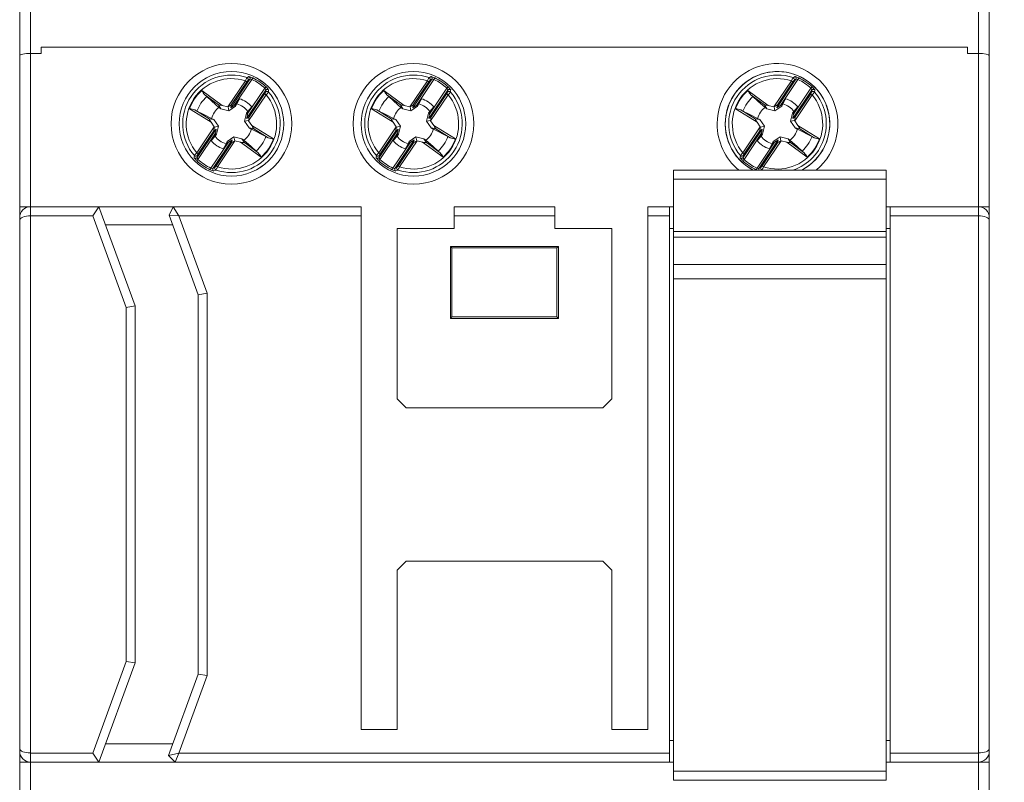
# Model space of a CAD drawing. Header units: millimetres. Extents: x 0 to 594, y 0 to 420.
# Tile 4 of 11: x 244 to 299, y 291 to 333. Entities that reach past the tile are written whole.
import ezdxf

# ---------------------------------------------------------------- set-up
doc = ezdxf.new("R2010")
doc.units = ezdxf.units.MM
doc.layers.add('FORMATO', color=7, linetype='Continuous')
doc.styles.add('SLDTEXTSTYLE1', font='TXT', dxfattribs={"width": 0.605})
doc.dimstyles.new('SLDDIMSTYLE0', dxfattribs={"dimtxt": 4.622974, "dimasz": 2.7, "dimexe": 0, "dimexo": 0.0625, "dimgap": 1.155743, "dimtad": 0, "dimrnd": 1e-09, "dimzin": 12, "dimdsep": 46, "dimtxsty": 'SLDTEXTSTYLE1', "dimsah": 1, "dimcen": 0.09, "dimadec": 0, "dimazin": 3, "dimtfac": 1, "dimtdec": 3, "dimtofl": 0, "dimtmove": 0, "dimatfit": 3, "dimfxl": 1, "dimfrac": 2, "dimtolj": 1, "dimtzin": 12, "dimarcsym": 0})

# ---------------------------------------------------------------- blocks, each defined once
blk = doc.blocks.new('_D')
at = {"layer": 'FORMATO'}
for p, q in [((295.963, 365.219), (320.713, 365.219)), ((319.963, 365.219), (319.963, 317.702)), ((313.189, 312.782), (313.189, 314.085)), ((313.189, 314.085), (320.386, 314.085)), ((320.386, 314.085), (320.386, 312.782)), ((313.189, 302.657), (313.189, 301.354)), ((320.386, 301.354), (320.386, 302.657)), ((313.189, 301.354), (320.386, 301.354)), ((319.963, 250.219), (319.963, 297.736)), ((295.963, 250.219), (320.713, 250.219))]:
    blk.add_line(p, q, dxfattribs=at)
for points in [[(319.963, 365.219), (319.613, 362.519), (320.313, 362.519)], [(319.963, 250.219), (320.313, 252.919), (319.613, 252.919)]]:
    blk.add_solid(points, dxfattribs=at)
at = {"layer": 'FORMATO', "char_height": 4.7625, "attachment_point": 1, "rotation": 90, "style": 'SLDTEXTSTYLE1'}
for s, insert in [('4,53', (314.247, 302.657)), ('115', (321.466, 303.38))]:
    blk.add_mtext(s, dxfattribs=dict(at, insert=insert))

msp = doc.modelspace()

# ---------------------------------------------------------------- linework, layer by layer
at = {"color": 7, "linetype": 'Continuous', "lineweight": 15}
for p, q in [((244.163, 331.51), (244.163, 335.019)), ((244.763, 335.23), (244.763, 331.619)), ((297.363, 331.619), (297.363, 335.23)), ((297.963, 335.019), (297.963, 331.51)), ((245.363, 331.619), (245.363, 331.969)), ((245.363, 331.969), (296.763, 331.969)), ((296.763, 331.969), (296.763, 331.619)), ((244.163, 323.119), (244.163, 331.51)), ((244.763, 331.619), (244.763, 323.119)), ((245.363, 331.619), (244.763, 331.619)), ((297.363, 331.619), (296.763, 331.619)), ((297.363, 323.119), (297.363, 331.619)), ((297.963, 331.51), (297.963, 323.119)), ((255.716, 328.668), (256.687, 330.105)), ((255.87, 328.613), (256.934, 330.187)), ((256.769, 330.049), (255.904, 328.768)), ((257.049, 330.178), (256.073, 328.733)), ((256.687, 330.105), (256.769, 330.049)), ((256.934, 330.187), (256.832, 330.133)), ((257.049, 330.178), (257.091, 330.269)), ((265.816, 328.668), (266.787, 330.105)), ((265.97, 328.613), (267.034, 330.187)), ((266.869, 330.049), (266.004, 328.768)), ((267.149, 330.178), (266.173, 328.733)), ((266.787, 330.105), (266.869, 330.049)), ((267.034, 330.187), (266.932, 330.133)), ((267.149, 330.178), (267.191, 330.269)), ((286.016, 328.668), (286.987, 330.105)), ((286.17, 328.613), (287.234, 330.187)), ((287.069, 330.049), (286.204, 328.768)), ((287.349, 330.178), (286.373, 328.733)), ((286.987, 330.105), (287.069, 330.049)), ((287.234, 330.187), (287.132, 330.133)), ((287.349, 330.178), (287.391, 330.269)), ((254.272, 329.57), (255.404, 328.731)), ((257.821, 329.587), (256.757, 328.013)), ((256.794, 328.246), (257.771, 329.691)), ((257.771, 329.691), (257.839, 329.763)), ((257.809, 329.473), (257.821, 329.587)), ((264.372, 329.57), (265.504, 328.731)), ((267.921, 329.587), (266.857, 328.013)), ((266.894, 328.246), (267.871, 329.691)), ((267.871, 329.691), (267.939, 329.763)), ((267.909, 329.473), (267.921, 329.587)), ((284.572, 329.57), (285.704, 328.731)), ((288.121, 329.587), (287.057, 328.013)), ((287.094, 328.246), (288.071, 329.691)), ((288.071, 329.691), (288.139, 329.763)), ((288.109, 329.473), (288.121, 329.587)), ((255.192, 328.764), (254.437, 329.323)), ((256.162, 328.792), (256.358, 329.112)), ((256.358, 329.112), (256.215, 328.824)), ((257.838, 329.327), (256.867, 327.89)), ((256.889, 328.102), (257.755, 329.383)), ((257.755, 329.383), (257.838, 329.327)), ((265.292, 328.764), (264.537, 329.323)), ((266.262, 328.792), (266.458, 329.112)), ((266.458, 329.112), (266.315, 328.824)), ((267.938, 329.327), (266.967, 327.89)), ((266.989, 328.102), (267.855, 329.383)), ((267.855, 329.383), (267.938, 329.327)), ((285.492, 328.764), (284.737, 329.323)), ((286.462, 328.792), (286.658, 329.112)), ((286.658, 329.112), (286.515, 328.824)), ((288.138, 329.327), (287.167, 327.89)), ((287.189, 328.102), (288.055, 329.383)), ((288.055, 329.383), (288.138, 329.327)), ((254.784, 327.814), (253.584, 328.551)), ((253.874, 328.49), (254.675, 327.998)), ((255.33, 328.545), (255.192, 328.764)), ((255.33, 328.545), (255.221, 328.631)), ((255.773, 328.441), (255.33, 328.545)), ((255.404, 328.731), (255.716, 328.668)), ((255.773, 328.441), (255.73, 328.665)), ((256.145, 328.703), (255.773, 328.441)), ((255.904, 328.768), (255.87, 328.613)), ((256.073, 328.733), (256.162, 328.792)), ((256.215, 328.824), (256.145, 328.703)), ((256.145, 328.703), (256.162, 328.792)), ((257.039, 328.652), (256.815, 328.35)), ((256.825, 328.411), (257.039, 328.652)), ((264.884, 327.814), (263.684, 328.551)), ((263.974, 328.49), (264.775, 327.998)), ((265.43, 328.545), (265.292, 328.764)), ((265.43, 328.545), (265.321, 328.631)), ((265.873, 328.441), (265.43, 328.545)), ((265.504, 328.731), (265.816, 328.668)), ((265.873, 328.441), (265.83, 328.665)), ((266.245, 328.703), (265.873, 328.441)), ((266.004, 328.768), (265.97, 328.613)), ((266.173, 328.733), (266.262, 328.792)), ((266.315, 328.824), (266.245, 328.703)), ((266.245, 328.703), (266.262, 328.792)), ((267.139, 328.652), (266.915, 328.35)), ((266.925, 328.411), (267.139, 328.652)), ((285.084, 327.814), (283.884, 328.551)), ((284.174, 328.49), (284.975, 327.998)), ((285.63, 328.545), (285.492, 328.764)), ((285.63, 328.545), (285.521, 328.631)), ((286.073, 328.441), (285.63, 328.545)), ((285.704, 328.731), (286.016, 328.668)), ((286.073, 328.441), (286.03, 328.665)), ((286.445, 328.703), (286.073, 328.441)), ((286.204, 328.768), (286.17, 328.613)), ((286.373, 328.733), (286.462, 328.792)), ((286.515, 328.824), (286.445, 328.703)), ((286.445, 328.703), (286.462, 328.792)), ((287.339, 328.652), (287.115, 328.35)), ((287.125, 328.411), (287.339, 328.652)), ((254.929, 327.952), (254.675, 327.998)), ((254.959, 327.548), (254.784, 327.814)), ((254.808, 328.021), (254.929, 327.952)), ((254.929, 327.952), (255.191, 327.58)), ((256.634, 327.859), (256.739, 328.302)), ((256.634, 327.859), (256.859, 327.902)), ((256.897, 327.487), (256.634, 327.859)), ((256.739, 328.302), (256.815, 328.35)), ((256.757, 328.013), (256.889, 328.102)), ((256.815, 328.35), (256.794, 328.246)), ((256.867, 327.89), (257.042, 327.624)), ((265.029, 327.952), (264.775, 327.998)), ((265.059, 327.548), (264.884, 327.814)), ((264.908, 328.021), (265.029, 327.952)), ((265.029, 327.952), (265.291, 327.58)), ((266.734, 327.859), (266.839, 328.302)), ((266.734, 327.859), (266.959, 327.902)), ((266.997, 327.487), (266.734, 327.859)), ((266.839, 328.302), (266.915, 328.35)), ((266.857, 328.013), (266.989, 328.102)), ((266.915, 328.35), (266.894, 328.246)), ((266.967, 327.89), (267.142, 327.624)), ((285.229, 327.952), (284.975, 327.998)), ((285.259, 327.548), (285.084, 327.814)), ((285.108, 328.021), (285.229, 327.952)), ((285.229, 327.952), (285.491, 327.58)), ((286.934, 327.859), (287.039, 328.302)), ((286.934, 327.859), (287.159, 327.902)), ((287.197, 327.487), (286.934, 327.859)), ((287.039, 328.302), (287.115, 328.35)), ((287.057, 328.013), (287.189, 328.102)), ((287.115, 328.35), (287.094, 328.246)), ((287.167, 327.89), (287.342, 327.624)), ((253.988, 326.111), (254.959, 327.548)), ((254.004, 325.851), (255.068, 327.425)), ((254.936, 327.337), (254.071, 326.055)), ((255.068, 327.425), (254.936, 327.337)), ((255.191, 327.58), (254.967, 327.536)), ((255.191, 327.58), (255.087, 327.136)), ((256.897, 327.487), (257.151, 327.44)), ((257.827, 327.015), (257.017, 327.417)), ((257.042, 327.624), (258.242, 326.887)), ((257.952, 326.948), (257.151, 327.44)), ((264.088, 326.111), (265.059, 327.548)), ((264.104, 325.851), (265.168, 327.425)), ((265.036, 327.337), (264.171, 326.055)), ((265.168, 327.425), (265.036, 327.337)), ((265.291, 327.58), (265.067, 327.536)), ((265.291, 327.58), (265.187, 327.136)), ((266.997, 327.487), (267.251, 327.44)), ((267.927, 327.015), (267.117, 327.417)), ((267.142, 327.624), (268.342, 326.887)), ((268.052, 326.948), (267.251, 327.44)), ((284.288, 326.111), (285.259, 327.548)), ((284.304, 325.851), (285.368, 327.425)), ((285.236, 327.337), (284.371, 326.055)), ((285.368, 327.425), (285.236, 327.337)), ((285.491, 327.58), (285.267, 327.536)), ((285.491, 327.58), (285.387, 327.136)), ((287.197, 327.487), (287.451, 327.44)), ((288.127, 327.015), (287.317, 327.417)), ((287.342, 327.624), (288.542, 326.887)), ((288.252, 326.948), (287.451, 327.44)), ((255.031, 327.192), (254.055, 325.748)), ((254.786, 326.786), (255.01, 327.088)), ((255.001, 327.027), (254.786, 326.786)), ((255.955, 326.826), (254.891, 325.252)), ((255.087, 327.136), (255.001, 327.027)), ((255.01, 327.088), (255.031, 327.192)), ((255.087, 327.136), (255.01, 327.088)), ((256.11, 326.77), (255.139, 325.334)), ((255.611, 326.615), (255.68, 326.735)), ((255.68, 326.735), (255.664, 326.647)), ((255.68, 326.735), (256.052, 326.998)), ((255.922, 326.671), (255.955, 326.826)), ((256.052, 326.998), (256.496, 326.893)), ((256.052, 326.998), (256.096, 326.773)), ((256.422, 326.707), (256.11, 326.77)), ((256.496, 326.893), (256.634, 326.675)), ((256.496, 326.893), (256.605, 326.807)), ((265.131, 327.192), (264.155, 325.748)), ((264.886, 326.786), (265.11, 327.088)), ((265.101, 327.027), (264.886, 326.786)), ((266.055, 326.826), (264.991, 325.252)), ((265.187, 327.136), (265.101, 327.027)), ((265.11, 327.088), (265.131, 327.192)), ((265.187, 327.136), (265.11, 327.088)), ((266.21, 326.77), (265.239, 325.334)), ((265.711, 326.615), (265.78, 326.735)), ((265.78, 326.735), (265.764, 326.647)), ((265.78, 326.735), (266.152, 326.998)), ((266.022, 326.671), (266.055, 326.826)), ((266.152, 326.998), (266.596, 326.893)), ((266.152, 326.998), (266.196, 326.773)), ((266.522, 326.707), (266.21, 326.77)), ((266.596, 326.893), (266.734, 326.675)), ((266.596, 326.893), (266.705, 326.807)), ((285.331, 327.192), (284.355, 325.748)), ((285.086, 326.786), (285.31, 327.088)), ((285.301, 327.027), (285.086, 326.786)), ((286.255, 326.826), (285.191, 325.252)), ((285.387, 327.136), (285.301, 327.027)), ((285.31, 327.088), (285.331, 327.192)), ((285.387, 327.136), (285.31, 327.088)), ((286.41, 326.77), (285.439, 325.334)), ((285.911, 326.615), (285.98, 326.735)), ((285.98, 326.735), (285.964, 326.647)), ((285.98, 326.735), (286.352, 326.998)), ((286.222, 326.671), (286.255, 326.826)), ((286.352, 326.998), (286.796, 326.893)), ((286.352, 326.998), (286.396, 326.773)), ((286.722, 326.707), (286.41, 326.77)), ((286.796, 326.893), (286.934, 326.675)), ((286.796, 326.893), (286.905, 326.807)), ((254.777, 325.26), (255.753, 326.705)), ((255.056, 325.389), (255.922, 326.671)), ((255.664, 326.647), (255.467, 326.326)), ((255.467, 326.326), (255.611, 326.615)), ((255.753, 326.705), (255.664, 326.647)), ((257.553, 325.869), (256.422, 326.707)), ((256.634, 326.675), (257.389, 326.115)), ((264.877, 325.26), (265.853, 326.705)), ((265.156, 325.389), (266.022, 326.671)), ((265.764, 326.647), (265.567, 326.326)), ((265.567, 326.326), (265.711, 326.615)), ((265.853, 326.705), (265.764, 326.647)), ((267.653, 325.869), (266.522, 326.707)), ((266.734, 326.675), (267.489, 326.115)), ((285.077, 325.26), (286.053, 326.705)), ((285.356, 325.389), (286.222, 326.671)), ((285.964, 326.647), (285.767, 326.326)), ((285.767, 326.326), (285.911, 326.615)), ((286.053, 326.705), (285.964, 326.647)), ((287.853, 325.869), (286.722, 326.707)), ((286.934, 326.675), (287.689, 326.115)), ((253.987, 325.675), (254.055, 325.748)), ((254.071, 326.055), (253.988, 326.111)), ((254.016, 325.966), (254.004, 325.851)), ((264.087, 325.675), (264.155, 325.748)), ((264.171, 326.055), (264.088, 326.111)), ((264.116, 325.966), (264.104, 325.851)), ((284.287, 325.675), (284.355, 325.748)), ((284.371, 326.055), (284.288, 326.111)), ((284.316, 325.966), (284.304, 325.851)), ((254.735, 325.17), (254.777, 325.26)), ((254.891, 325.252), (254.993, 325.305)), ((255.139, 325.334), (255.056, 325.389)), ((264.835, 325.17), (264.877, 325.26)), ((264.991, 325.252), (265.093, 325.305)), ((265.239, 325.334), (265.156, 325.389)), ((280.438, 324.651), (280.438, 325.151)), ((280.438, 325.151), (292.238, 325.151)), ((285.035, 325.17), (285.077, 325.26)), ((285.191, 325.252), (285.293, 325.305)), ((285.439, 325.334), (285.356, 325.389)), ((292.238, 325.151), (292.238, 324.651)), ((280.438, 324.651), (280.438, 321.751)), ((292.238, 324.651), (280.438, 324.651)), ((292.238, 324.651), (292.238, 321.751)), ((244.763, 323.119), (244.163, 323.119)), ((244.163, 323.119), (244.163, 322.519)), ((244.763, 323.119), (244.763, 322.619)), ((244.763, 323.119), (248.563, 323.119)), ((248.213, 322.619), (248.563, 323.119)), ((248.563, 323.119), (250.563, 317.624)), ((248.563, 323.119), (252.678, 323.119)), ((252.678, 323.119), (252.458, 322.649)), ((253.002, 322.619), (252.678, 323.119)), ((252.678, 323.119), (263.113, 323.119)), ((263.113, 323.119), (263.113, 322.619)), ((268.263, 323.119), (273.863, 323.119)), ((268.263, 322.619), (268.263, 323.119)), ((273.863, 323.119), (273.863, 322.619)), ((279.013, 323.119), (280.213, 323.119)), ((279.013, 322.619), (279.013, 323.119)), ((280.213, 323.119), (280.213, 322.619)), ((280.438, 323.119), (280.213, 323.119)), ((292.463, 323.119), (292.238, 323.119)), ((292.463, 322.619), (292.463, 323.119)), ((292.463, 323.119), (297.363, 323.119)), ((297.363, 322.619), (297.363, 323.119)), ((297.963, 323.119), (297.363, 323.119)), ((297.963, 322.519), (297.963, 323.119)), ((244.163, 322.371), (244.163, 322.519)), ((244.163, 293.068), (244.163, 322.371)), ((244.763, 322.619), (244.763, 292.819)), ((248.213, 322.619), (244.763, 322.619)), ((250.063, 317.536), (248.213, 322.619)), ((253.002, 322.619), (252.458, 322.649)), ((254.063, 318.241), (252.458, 322.649)), ((263.113, 322.619), (253.002, 322.619)), ((253.002, 322.619), (254.563, 318.33)), ((263.113, 322.619), (263.113, 294.119)), ((273.863, 322.619), (268.263, 322.619)), ((268.263, 321.919), (268.263, 322.619)), ((273.863, 322.619), (273.863, 321.919)), ((280.213, 322.619), (279.013, 322.619)), ((279.013, 294.119), (279.013, 322.619)), ((280.213, 322.619), (280.213, 292.819)), ((292.463, 322.619), (292.463, 292.819)), ((297.363, 322.619), (292.463, 322.619)), ((297.363, 292.819), (297.363, 322.619)), ((297.963, 322.519), (297.963, 322.371)), ((297.963, 322.371), (297.963, 293.068)), ((252.651, 322.119), (248.927, 322.119)), ((265.113, 312.469), (265.113, 321.919)), ((265.113, 321.919), (268.263, 321.919)), ((273.863, 321.919), (277.013, 321.919)), ((277.013, 321.919), (277.013, 312.469)), ((280.213, 321.919), (280.438, 321.919)), ((292.238, 321.919), (292.463, 321.919)), ((280.438, 321.751), (292.238, 321.751)), ((280.438, 321.751), (280.438, 321.44)), ((292.238, 321.44), (280.438, 321.44)), ((280.438, 319.919), (280.438, 321.44)), ((292.238, 321.751), (292.238, 321.44)), ((292.238, 321.44), (292.238, 319.919)), ((268.15, 320.832), (268.063, 320.919)), ((268.063, 320.919), (268.063, 316.919)), ((274.063, 320.919), (268.063, 320.919)), ((268.15, 320.832), (268.15, 317.007)), ((273.975, 320.832), (268.15, 320.832)), ((273.975, 320.832), (274.063, 320.919)), ((273.975, 317.007), (273.975, 320.832)), ((274.063, 316.919), (274.063, 320.919)), ((280.438, 319.119), (280.438, 319.919)), ((280.438, 319.919), (292.238, 319.919)), ((292.238, 319.119), (292.238, 319.919)), ((280.438, 319.119), (292.238, 319.119)), ((280.438, 319.119), (280.438, 291.819)), ((292.238, 319.119), (292.238, 291.819)), ((254.563, 318.33), (254.063, 318.241)), ((254.063, 297.197), (254.063, 318.241)), ((254.563, 318.33), (254.563, 297.109)), ((250.063, 317.536), (250.563, 317.624)), ((250.063, 297.902), (250.063, 317.536)), ((250.563, 317.624), (250.563, 297.814)), ((268.15, 317.007), (268.063, 316.919)), ((268.063, 316.919), (274.063, 316.919)), ((268.15, 317.007), (273.975, 317.007)), ((273.975, 317.007), (274.063, 316.919)), ((265.113, 312.469), (265.613, 311.969)), ((276.513, 311.969), (265.613, 311.969)), ((276.513, 311.969), (277.013, 312.469)), ((265.613, 303.469), (265.113, 302.969)), ((265.613, 303.469), (276.513, 303.469)), ((277.013, 302.969), (276.513, 303.469)), ((265.113, 294.119), (265.113, 302.969)), ((277.013, 302.969), (277.013, 294.119)), ((248.213, 292.819), (250.063, 297.902)), ((250.563, 297.814), (248.563, 292.319)), ((250.063, 297.902), (250.563, 297.814)), ((252.421, 292.686), (254.063, 297.197)), ((254.563, 297.109), (253.002, 292.819)), ((254.563, 297.109), (254.063, 297.197)), ((263.113, 294.119), (265.113, 294.119)), ((277.013, 294.119), (279.013, 294.119)), ((280.438, 293.519), (280.213, 293.519)), ((292.463, 293.519), (292.238, 293.519)), ((244.163, 292.919), (244.163, 293.068)), ((244.163, 292.919), (244.163, 292.319)), ((248.927, 293.319), (252.651, 293.319)), ((297.963, 293.068), (297.963, 292.919)), ((297.963, 292.319), (297.963, 292.919)), ((244.763, 292.319), (244.163, 292.319)), ((244.163, 283.928), (244.163, 292.319)), ((244.763, 292.819), (244.763, 292.319)), ((244.763, 292.819), (248.213, 292.819)), ((248.563, 292.319), (244.763, 292.319)), ((244.763, 292.319), (244.763, 283.819)), ((248.213, 292.819), (248.563, 292.319)), ((252.787, 292.319), (248.563, 292.319)), ((253.002, 292.819), (252.421, 292.686)), ((252.787, 292.319), (252.421, 292.686)), ((252.787, 292.319), (253.002, 292.819)), ((280.213, 292.319), (252.787, 292.319)), ((253.002, 292.819), (280.213, 292.819)), ((280.213, 292.819), (280.213, 292.319)), ((280.213, 292.319), (280.438, 292.319)), ((292.238, 292.319), (292.463, 292.319)), ((292.463, 292.819), (297.363, 292.819)), ((292.463, 292.319), (292.463, 292.819)), ((297.363, 292.319), (292.463, 292.319)), ((297.363, 292.319), (297.363, 292.819)), ((297.363, 283.819), (297.363, 292.319)), ((297.963, 292.319), (297.363, 292.319)), ((297.963, 292.319), (297.963, 283.928)), ((280.438, 291.819), (292.238, 291.819)), ((280.438, 291.319), (280.438, 291.819)), ((292.238, 291.819), (292.238, 291.319)), ((292.238, 291.319), (280.438, 291.319))]:
    msp.add_line(p, q, dxfattribs=at)
at = {"color": 1, "linetype": 'Continuous', "lineweight": 15}
for p, q in [((285.078, 325.151), (285.035, 325.17)), ((285.344, 325.155), (285.336, 325.151))]:
    msp.add_line(p, q, dxfattribs=at)
at = {"color": 7, "linetype": 'Continuous', "lineweight": 15, "flags": 128}
for points in [[(256.781, 330.283), (256.803, 330.294), (256.886, 330.336)], [(266.881, 330.283), (266.903, 330.294), (266.986, 330.336)], [(287.081, 330.283), (287.103, 330.294), (287.186, 330.336)], [(257.978, 329.598), (257.976, 329.575), (257.968, 329.482)], [(268.078, 329.598), (268.076, 329.575), (268.068, 329.482)], [(288.278, 329.598), (288.276, 329.575), (288.268, 329.482)], [(254.437, 329.323), (254.454, 329.309), (254.545, 329.233)], [(255.221, 328.631), (254.827, 328.982), (254.545, 329.233)], [(264.537, 329.323), (264.554, 329.309), (264.645, 329.233)], [(265.321, 328.631), (264.927, 328.982), (264.645, 329.233)], [(284.737, 329.323), (284.754, 329.309), (284.845, 329.233)], [(285.521, 328.631), (285.127, 328.982), (284.845, 329.233)], [(253.998, 328.423), (253.904, 328.473), (253.874, 328.49)], [(253.998, 328.423), (254.336, 328.256), (254.808, 328.021)], [(256.739, 328.302), (256.788, 328.364), (256.825, 328.411)], [(264.098, 328.423), (264.004, 328.473), (263.974, 328.49)], [(264.098, 328.423), (264.436, 328.256), (264.908, 328.021)], [(266.839, 328.302), (266.888, 328.364), (266.925, 328.411)], [(284.298, 328.423), (284.204, 328.473), (284.174, 328.49)], [(284.298, 328.423), (284.636, 328.256), (285.108, 328.021)], [(287.039, 328.302), (287.088, 328.364), (287.125, 328.411)], [(257.017, 327.417), (256.966, 327.447), (256.897, 327.487)], [(267.117, 327.417), (267.066, 327.447), (266.997, 327.487)], [(287.317, 327.417), (287.266, 327.447), (287.197, 327.487)], [(256.605, 326.807), (256.999, 326.456), (257.28, 326.206)], [(257.827, 327.015), (257.922, 326.965), (257.952, 326.948)], [(266.705, 326.807), (267.099, 326.456), (267.38, 326.206)], [(267.927, 327.015), (268.022, 326.965), (268.052, 326.948)], [(286.905, 326.807), (287.299, 326.456), (287.58, 326.206)], [(288.127, 327.015), (288.222, 326.965), (288.252, 326.948)], [(257.389, 326.115), (257.371, 326.129), (257.28, 326.206)], [(267.489, 326.115), (267.471, 326.129), (267.38, 326.206)], [(287.689, 326.115), (287.671, 326.129), (287.58, 326.206)], [(253.848, 325.84), (253.85, 325.864), (253.858, 325.957)], [(263.948, 325.84), (263.95, 325.864), (263.958, 325.957)], [(284.148, 325.84), (284.15, 325.864), (284.158, 325.957)], [(255.044, 325.155), (255.023, 325.144), (254.939, 325.102)], [(265.144, 325.155), (265.123, 325.144), (265.039, 325.102)]]:
    msp.add_lwpolyline(points, dxfattribs=at)
at = {"color": 7, "linetype": 'Continuous', "lineweight": 15}
for centre, radius in [((255.913, 327.719), 3.35), ((255.913, 327.719), 2.9), ((255.913, 327.719), 2.899), ((266.013, 327.719), 3.35), ((266.013, 327.719), 2.9), ((266.013, 327.719), 2.899)]:
    msp.add_circle(centre, radius, dxfattribs=at)
for centre, radius, start, end in [((286.213, 327.719), 3.35, 309.9492, 180), ((286.213, 327.719), 2.9, 10.9521, 242.3219), ((255.913, 327.719), 2.707, 71.2837, 220.6205), ((255.913, 327.719), 2.508, 72.0302, 219.874), ((258.017, 329.511), 1.456, 148.0023, 155.96), ((257.252, 329.753), 0.566, 137.8365, 148.4889), ((256.749, 330.188), 0.1, 326.4733, 70.8608), ((256.851, 330.242), 0.1, 326.4553, 69.1947), ((256.814, 329.771), 0.57, 60.8989, 82.6923), ((256.979, 330.018), 0.174, 66.5208, 105.0674), ((255.913, 327.719), 2.709, 46.7019, 65.2023), ((255.913, 327.719), 2.809, 46.7019, 65.2023), ((266.013, 327.719), 2.707, 71.2837, 220.6205), ((266.013, 327.719), 2.508, 72.0302, 219.874), ((268.117, 329.511), 1.456, 148.0023, 155.96), ((267.352, 329.753), 0.566, 137.8365, 148.4889), ((266.849, 330.188), 0.1, 326.4733, 70.8608), ((266.951, 330.242), 0.1, 326.4553, 69.1947), ((266.914, 329.771), 0.57, 60.8989, 82.6923), ((267.079, 330.018), 0.174, 66.5208, 105.0674), ((266.013, 327.719), 2.709, 46.7019, 65.2023), ((266.013, 327.719), 2.809, 46.7019, 65.2023), ((286.213, 327.719), 2.707, 71.2837, 220.6205), ((286.213, 327.719), 2.508, 72.0302, 219.874), ((288.317, 329.511), 1.456, 148.0023, 155.96), ((287.552, 329.753), 0.566, 137.8365, 148.4889), ((287.049, 330.188), 0.1, 326.4733, 70.8608), ((287.151, 330.242), 0.1, 326.4553, 69.1947), ((287.114, 329.771), 0.57, 60.8989, 82.6923), ((287.279, 330.018), 0.174, 66.5208, 105.0674), ((286.213, 327.719), 2.709, 46.7019, 65.2023), ((286.213, 327.719), 2.809, 46.7019, 65.2023), ((255.913, 327.719), 2.473, 131.5579, 160.3463), ((255.244, 330.041), 1.08, 205.8582, 221.6145), ((255.913, 327.719), 2.707, 251.2837, 40.6205), ((257.244, 329.754), 0.631, 323.9694, 333.5137), ((257.608, 329.547), 0.217, 10.7114, 41.5088), ((257.892, 329.416), 0.1, 41.0434, 145.431), ((257.904, 329.53), 0.1, 42.7095, 145.4489), ((256.285, 330.765), 2.117, 317.1865, 322.6597), ((257.452, 329.296), 0.606, 29.8783, 50.3389), ((266.013, 327.719), 2.473, 131.5579, 160.3463), ((265.344, 330.041), 1.08, 205.8582, 221.6145), ((266.013, 327.719), 2.707, 251.2837, 40.6205), ((267.344, 329.754), 0.631, 323.9694, 333.5137), ((267.708, 329.547), 0.217, 10.7114, 41.5088), ((267.992, 329.416), 0.1, 41.0434, 145.431), ((268.004, 329.53), 0.1, 42.7095, 145.4489), ((266.385, 330.765), 2.117, 317.1865, 322.6597), ((267.552, 329.296), 0.606, 29.8783, 50.3389), ((286.213, 327.719), 2.473, 131.5579, 160.3463), ((285.544, 330.041), 1.08, 205.8582, 221.6145), ((287.544, 329.754), 0.631, 323.9694, 333.5137), ((287.908, 329.547), 0.217, 10.7114, 41.5088), ((288.192, 329.416), 0.1, 41.0434, 145.431), ((288.204, 329.53), 0.1, 42.7095, 145.4489), ((286.585, 330.765), 2.117, 317.1865, 322.6597), ((287.752, 329.296), 0.606, 29.8783, 50.3389), ((255.913, 327.719), 2.04, 132.0956, 159.8086), ((255.913, 327.719), 2.508, 252.0302, 39.874), ((255.913, 327.719), 1.463, 39.6357, 72.2685), ((266.013, 327.719), 2.04, 132.0956, 159.8086), ((266.013, 327.719), 2.508, 252.0302, 39.874), ((266.013, 327.719), 1.463, 39.6357, 72.2685), ((286.213, 327.719), 2.04, 132.0956, 159.8086), ((286.213, 327.719), 2.508, 252.0302, 39.874), ((286.213, 327.719), 1.463, 39.6357, 72.2685), ((253.51, 327.474), 1.08, 70.2897, 86.046), ((255.913, 327.719), 1.145, 127.1998, 164.7044), ((255.913, 327.719), 1.145, 37.1998, 74.7044), ((263.61, 327.474), 1.08, 70.2897, 86.046), ((266.013, 327.719), 1.145, 127.1998, 164.7044), ((266.013, 327.719), 1.145, 37.1998, 74.7044), ((283.81, 327.474), 1.08, 70.2897, 86.046), ((286.213, 327.719), 1.145, 127.1998, 164.7044), ((286.213, 327.719), 1.145, 37.1998, 74.7044), ((286.213, 327.719), 2.9, 297.6781, 10.9521), ((255.913, 327.719), 1.145, 307.1998, 344.7044), ((266.013, 327.719), 1.145, 307.1998, 344.7044), ((286.213, 327.719), 3.35, 180, 230.0508), ((286.213, 327.719), 1.145, 307.1998, 344.7044), ((255.913, 327.719), 1.463, 219.6357, 252.2685), ((255.913, 327.719), 1.145, 217.1998, 254.7044), ((255.913, 327.719), 2.04, 312.0956, 339.8086), ((255.913, 327.719), 2.473, 311.5579, 340.3463), ((258.316, 327.965), 1.08, 250.2897, 266.046), ((266.013, 327.719), 1.463, 219.6357, 252.2685), ((266.013, 327.719), 1.145, 217.1998, 254.7044), ((266.013, 327.719), 2.04, 312.0956, 339.8086), ((266.013, 327.719), 2.473, 311.5579, 340.3463), ((268.416, 327.965), 1.08, 250.2897, 266.046), ((286.213, 327.719), 1.463, 219.6357, 252.2685), ((286.213, 327.719), 1.145, 217.1998, 254.7044), ((286.213, 327.719), 2.04, 312.0956, 339.8086), ((286.213, 327.719), 2.473, 311.5579, 340.3463), ((288.616, 327.965), 1.08, 250.2897, 266.046), ((253.922, 325.908), 0.1, 222.7095, 325.4489), ((254.374, 326.142), 0.606, 209.8783, 230.3389), ((255.541, 324.673), 2.117, 137.1865, 142.6597), ((253.934, 326.023), 0.1, 221.0434, 325.431), ((255.913, 327.719), 2.809, 226.7019, 245.2023), ((254.217, 325.891), 0.217, 190.7114, 221.5088), ((254.581, 325.684), 0.631, 143.9694, 153.5137), ((255.913, 327.719), 2.709, 226.7019, 245.2023), ((256.582, 325.398), 1.08, 25.8582, 41.6145), ((264.022, 325.908), 0.1, 222.7095, 325.4489), ((264.474, 326.142), 0.606, 209.8783, 230.3389), ((265.641, 324.673), 2.117, 137.1865, 142.6597), ((264.034, 326.023), 0.1, 221.0434, 325.431), ((266.013, 327.719), 2.809, 226.7019, 245.2023), ((264.317, 325.891), 0.217, 190.7114, 221.5088), ((264.681, 325.684), 0.631, 143.9694, 153.5137), ((266.013, 327.719), 2.709, 226.7019, 245.2023), ((266.682, 325.398), 1.08, 25.8582, 41.6145), ((284.222, 325.908), 0.1, 222.7095, 325.4489), ((284.674, 326.142), 0.606, 209.8783, 230.3389), ((285.841, 324.673), 2.117, 137.1865, 142.6597), ((284.234, 326.023), 0.1, 221.0434, 325.431), ((286.213, 327.719), 2.809, 226.7019, 245.2023), ((284.517, 325.891), 0.217, 190.7114, 221.5088), ((284.881, 325.684), 0.631, 143.9694, 153.5137), ((286.213, 327.719), 2.709, 226.7019, 245.2023), ((286.882, 325.398), 1.08, 25.8582, 41.6145), ((255.012, 325.667), 0.57, 240.8989, 262.6923), ((254.846, 325.42), 0.174, 246.5208, 285.0674), ((254.975, 325.196), 0.1, 146.4553, 249.1947), ((255.077, 325.25), 0.1, 146.4733, 250.8608), ((254.574, 325.685), 0.566, 317.8365, 328.4889), ((253.809, 325.927), 1.456, 328.0023, 335.96), ((265.112, 325.667), 0.57, 240.8989, 262.6923), ((264.946, 325.42), 0.174, 246.5208, 285.0674), ((265.075, 325.196), 0.1, 146.4553, 249.1947), ((265.177, 325.25), 0.1, 146.4733, 250.8608), ((264.674, 325.685), 0.566, 317.8365, 328.4889), ((263.909, 325.927), 1.456, 328.0023, 335.96), ((285.146, 325.42), 0.174, 246.5208, 285.0674), ((285.377, 325.25), 0.1, 146.4733, 250.8608), ((284.874, 325.685), 0.566, 317.8365, 328.4889), ((284.109, 325.927), 1.456, 328.0023, 335.96), ((244.763, 322.519), 0.6, 90, 180), ((297.363, 322.519), 0.6, 0, 90), ((244.763, 292.919), 0.6, 180, 270), ((297.363, 292.919), 0.6, 270, 0)]:
    msp.add_arc(centre, radius, start, end, dxfattribs=at)
at = {"color": 1, "linetype": 'Continuous', "lineweight": 15}
for centre, radius, start, end in [((286.213, 327.719), 2.899, 297.6351, 242.3649), ((286.213, 327.719), 2.707, 288.4395, 40.6205), ((285.275, 325.196), 0.1, 146.3806, 206.8334)]:
    msp.add_arc(centre, radius, start, end, dxfattribs=at)
at = {"color": 7, "linetype": 'Continuous', "lineweight": 15}
for centre, major_axis, ratio, start_param, end_param in [((244.763, 331.51), (0.6, 0), 0.181335, 1.570796, 3.141593), ((297.363, 331.51), (0.6, 0), 0.181335, 0, 1.570796), ((255.423, 328.716), (0.231, -0.048), 0.04428, 1.665832, 3.184268), ((255.709, 328.659), (0.106, -0.021), 0.096832, 1.398366, 1.529945), ((255.686, 328.624), (0.217, 0.144), 0.040112, 6.242281, 7.625556), ((256.088, 328.756), (0.217, 0.144), 0.040112, 3.100688, 4.615543), ((265.523, 328.716), (0.231, -0.048), 0.04428, 1.665832, 3.184268), ((265.809, 328.659), (0.106, -0.021), 0.096832, 1.398366, 1.529945), ((265.786, 328.624), (0.217, 0.144), 0.040112, 6.242281, 7.625556), ((266.188, 328.756), (0.217, 0.144), 0.040112, 3.100688, 4.615543), ((285.723, 328.716), (0.231, -0.048), 0.04428, 1.665832, 3.184268), ((286.009, 328.659), (0.106, -0.021), 0.096832, 1.398366, 1.529945), ((285.986, 328.624), (0.217, 0.144), 0.040112, 6.242281, 7.625556), ((286.388, 328.756), (0.217, 0.144), 0.040112, 3.100688, 4.615543), ((254.805, 327.801), (-0.131, 0.197), 0.04428, 6.24051, 7.758946), ((256.81, 328.268), (0.052, 0.255), 0.040112, 1.667642, 3.182497), ((256.837, 327.846), (0.052, 0.255), 0.040112, 4.940814, 6.32409), ((256.86, 327.881), (-0.0592, 0.0909), 0.096832, 4.75324, 4.884819), ((264.905, 327.801), (-0.131, 0.197), 0.04428, 6.24051, 7.758946), ((266.91, 328.268), (0.052, 0.255), 0.040112, 1.667642, 3.182497), ((266.937, 327.846), (0.052, 0.255), 0.040112, 4.940814, 6.32409), ((266.96, 327.881), (-0.0592, 0.0909), 0.096832, 4.75324, 4.884819), ((285.105, 327.801), (-0.131, 0.197), 0.04428, 6.24051, 7.758946), ((287.11, 328.268), (0.052, 0.255), 0.040112, 1.667642, 3.182497), ((287.137, 327.846), (0.052, 0.255), 0.040112, 4.940814, 6.32409), ((287.16, 327.881), (-0.0592, 0.0909), 0.096832, 4.75324, 4.884819), ((254.989, 327.592), (0.052, 0.255), 0.040112, 1.799222, 3.182497), ((254.965, 327.557), (-0.0592, 0.0909), 0.096832, 1.611647, 1.743226), ((255.016, 327.17), (0.052, 0.255), 0.040112, 4.809235, 6.32409), ((257.021, 327.637), (-0.131, 0.197), 0.04428, 3.098917, 4.617354), ((265.089, 327.592), (0.052, 0.255), 0.040112, 1.799222, 3.182497), ((265.065, 327.557), (-0.0592, 0.0909), 0.096832, 1.611647, 1.743226), ((265.116, 327.17), (0.052, 0.255), 0.040112, 4.809235, 6.32409), ((267.121, 327.637), (-0.131, 0.197), 0.04428, 3.098917, 4.617354), ((285.289, 327.592), (0.052, 0.255), 0.040112, 1.799222, 3.182497), ((285.265, 327.557), (-0.0592, 0.0909), 0.096832, 1.611647, 1.743226), ((285.316, 327.17), (0.052, 0.255), 0.040112, 4.809235, 6.32409), ((287.321, 327.637), (-0.131, 0.197), 0.04428, 3.098917, 4.617354), ((255.738, 326.682), (0.217, 0.144), 0.040112, 6.242281, 7.757136), ((256.14, 326.814), (0.217, 0.144), 0.040112, 3.100688, 4.483964), ((256.116, 326.78), (0.106, -0.021), 0.096832, 4.539959, 4.671538), ((265.838, 326.682), (0.217, 0.144), 0.040112, 6.242281, 7.757136), ((266.24, 326.814), (0.217, 0.144), 0.040112, 3.100688, 4.483964), ((266.216, 326.78), (0.106, -0.021), 0.096832, 4.539959, 4.671538), ((286.038, 326.682), (0.217, 0.144), 0.040112, 6.242281, 7.757136), ((286.44, 326.814), (0.217, 0.144), 0.040112, 3.100688, 4.483964), ((286.416, 326.78), (0.106, -0.021), 0.096832, 4.539959, 4.671538), ((256.402, 326.722), (0.231, -0.048), 0.04428, 4.807424, 6.325861), ((266.502, 326.722), (0.231, -0.048), 0.04428, 4.807424, 6.325861), ((286.702, 326.722), (0.231, -0.048), 0.04428, 4.807424, 6.325861), ((244.763, 322.371), (0.6, 0), 0.414214, 1.570796, 3.141593), ((297.363, 322.371), (0.6, 0), 0.414214, 0, 1.570796), ((244.763, 293.068), (0.6, 0), 0.414214, 3.141593, 4.712389), ((297.363, 293.068), (0.6, 0), 0.414214, 4.712389, 6.283185)]:
    msp.add_ellipse(centre, major_axis=major_axis, ratio=ratio, start_param=start_param, end_param=end_param, dxfattribs=at)

# ---------------------------------------------------------------- dimensions: what is measured, and where the dimension line sits
at = {"layer": 'FORMATO'}
dim = msp.add_linear_dim(base=(319.963, 250.219), p1=(294.963, 365.219), p2=(294.963, 250.219), angle=90, dimstyle='SLDDIMSTYLE0', dxfattribs=at)
dim.commit()
dim.dimension.update_dxf_attribs({"geometry": '_D', "text_midpoint": (319.963, 307.719), "dimtype": 160})

doc.saveas('drawing.dxf')
